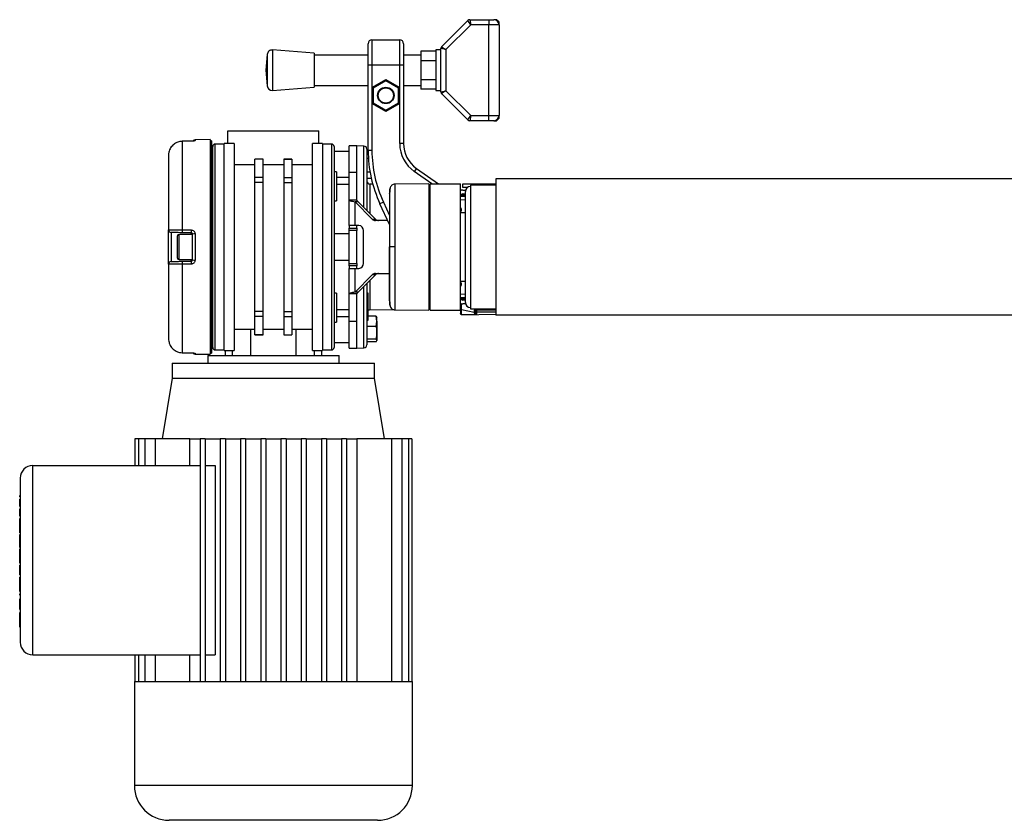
# Model space of a CAD drawing. Header units: millimetres. Extents: x 0 to 420, y 0 to 297.
# Tile 21 of 23: x 267 to 310, y 199 to 235. Entities that reach past the tile are written whole.
import ezdxf

# ---------------------------------------------------------------- set-up
doc = ezdxf.new("R2010")
doc.units = ezdxf.units.MM

msp = doc.modelspace()

# ---------------------------------------------------------------- linework, layer by layer
at = {"color": 7, "linetype": 'Continuous', "lineweight": 25}
for p, q in [((285.2326, 233.4384), (286.3909, 234.5967)), ((286.5156, 234.4068), (286.3909, 234.5967)), ((286.4696, 234.6293), (286.5156, 234.4068)), ((286.4696, 234.6293), (287.3133, 234.6293)), ((287.3133, 234.6293), (287.3133, 234.4068)), ((287.3133, 234.6293), (287.5357, 234.6293)), ((287.647, 234.6293), (287.5357, 234.6293)), ((287.7582, 234.518), (287.647, 234.6293)), ((287.7582, 234.4068), (287.7582, 234.518)), ((286.5156, 234.4068), (285.4225, 233.3137)), ((287.3133, 234.4068), (286.5156, 234.4068)), ((287.3133, 230.4027), (287.3133, 234.4068)), ((287.7582, 234.4068), (287.3133, 234.4068)), ((287.7582, 234.4068), (287.7582, 230.4027)), ((282.1647, 233.7395), (282.1647, 232.6272)), ((282.1647, 233.7395), (283.3882, 233.7395)), ((283.3882, 232.6272), (283.3882, 233.7395)), ((279.6146, 233.1555), (277.7923, 233.2946)), ((277.7923, 233.2946), (277.7923, 231.515)), ((281.9979, 232.6272), (281.9979, 233.5726)), ((283.555, 233.5726), (283.555, 232.6272)), ((284.9776, 233.2396), (284.3102, 233.2396)), ((284.3102, 233.2396), (284.3102, 232.8222)), ((285.2, 233.2946), (284.9776, 233.2946)), ((284.9776, 233.2946), (284.9776, 231.515)), ((285.4225, 233.3137), (285.2, 233.3597)), ((285.2, 231.4498), (285.2, 233.3597)), ((285.2326, 233.4384), (285.4225, 233.3137)), ((285.4225, 233.3137), (285.4225, 231.4959)), ((277.5536, 233.0897), (277.5013, 232.4048)), ((277.5536, 233.0897), (277.5536, 231.7199)), ((279.6146, 233.1555), (279.6146, 231.654)), ((281.9979, 233.0721), (279.6146, 233.0721)), ((284.3102, 233.0721), (283.555, 233.0721)), ((284.9776, 232.8222), (284.3102, 232.8222)), ((284.3102, 232.8222), (284.3102, 231.9874)), ((277.5013, 232.4048), (277.5536, 231.7199)), ((282.1647, 232.6272), (281.9979, 232.6272)), ((281.9979, 228.8749), (281.9979, 232.6272)), ((282.1647, 232.6272), (282.1647, 231.6457)), ((283.3882, 232.6272), (282.1647, 232.6272)), ((283.3882, 231.6457), (283.3882, 232.6272)), ((283.555, 232.6272), (283.3882, 232.6272)), ((283.555, 232.6272), (283.555, 229.1738)), ((282.1647, 231.6457), (282.7765, 231.9989)), ((282.7765, 231.9347), (282.2204, 231.6136)), ((282.7765, 231.9989), (282.7765, 231.9347)), ((282.7765, 231.9989), (283.3882, 231.6457)), ((283.3326, 231.6136), (282.7765, 231.9347)), ((284.9776, 231.9874), (284.3102, 231.9874)), ((284.3102, 231.9874), (284.3102, 231.57)), ((277.7923, 231.515), (279.6146, 231.654)), ((279.6146, 231.7374), (281.9979, 231.7374)), ((282.1647, 231.6457), (282.2204, 231.6136)), ((282.1647, 231.6457), (282.1647, 230.9393)), ((282.2204, 231.6136), (282.2204, 230.9715)), ((283.3882, 231.6457), (283.3326, 231.6136)), ((283.3326, 230.9715), (283.3326, 231.6136)), ((283.3882, 230.9393), (283.3882, 231.6457)), ((283.555, 231.7374), (284.3102, 231.7374)), ((284.9776, 231.57), (284.3102, 231.57)), ((284.9776, 231.515), (285.2, 231.515)), ((285.2, 231.4498), (285.4225, 231.4959)), ((285.4225, 231.4959), (285.2326, 231.3712)), ((285.4225, 231.4959), (286.5156, 230.4027)), ((286.3909, 230.2129), (285.2326, 231.3712)), ((282.2204, 230.9715), (282.1647, 230.9393)), ((282.7765, 230.5862), (282.1647, 230.9393)), ((282.1647, 230.9393), (282.1647, 228.8749)), ((282.2204, 230.9715), (282.7765, 230.6504)), ((282.7765, 230.6504), (283.3326, 230.9715)), ((283.3882, 230.9393), (282.7765, 230.5862)), ((282.7765, 230.6504), (282.7765, 230.5862)), ((283.3326, 230.9715), (283.3882, 230.9393)), ((283.3882, 229.1738), (283.3882, 230.9393)), ((286.3909, 230.2129), (286.5156, 230.4027)), ((286.5156, 230.4027), (286.4696, 230.1803)), ((287.3133, 230.1803), (286.4696, 230.1803)), ((286.5156, 230.4027), (287.3133, 230.4027)), ((287.3133, 230.4027), (287.7582, 230.4027)), ((287.3133, 230.1803), (287.3133, 230.4027)), ((287.5357, 230.1803), (287.3133, 230.1803)), ((287.5357, 230.1803), (287.647, 230.1803)), ((287.647, 230.1803), (287.7582, 230.2915)), ((287.7582, 230.2915), (287.7582, 230.4027)), ((275.8244, 229.1793), (275.8244, 229.7354)), ((275.8244, 229.7354), (279.8285, 229.7354)), ((279.8285, 229.1793), (279.8285, 229.7354)), ((273.8167, 229.2742), (273.8164, 229.2742)), ((274.213, 229.2788), (273.8169, 229.2742)), ((273.817, 229.2736), (273.817, 225.3771)), ((274.2132, 229.2796), (274.2136, 229.2782)), ((275.0458, 229.3456), (274.3775, 229.3398)), ((274.3775, 229.3398), (274.3775, 229.304)), ((275.0458, 229.3456), (275.0458, 219.8925)), ((275.1014, 229.2905), (275.0458, 229.2905)), ((275.1014, 229.2905), (275.1014, 219.9476)), ((275.6576, 229.1515), (275.2683, 229.1515)), ((275.2683, 224.6191), (275.2683, 229.1515)), ((276.1024, 229.1793), (275.6576, 229.1793)), ((275.6576, 220.0588), (275.6576, 229.1793)), ((276.1024, 229.1793), (276.1024, 220.0588)), ((279.9953, 229.1793), (279.5504, 229.1793)), ((279.5504, 220.0588), (279.5504, 229.1793)), ((279.9953, 229.1793), (279.9953, 220.0588)), ((280.3846, 229.1515), (279.9953, 229.1515)), ((280.3846, 229.1515), (280.3846, 224.6191)), ((281.4968, 229.068), (281.1632, 229.068)), ((281.1632, 227.8992), (281.1632, 229.068)), ((281.8106, 229.0626), (281.4968, 229.068)), ((281.4968, 227.8992), (281.4968, 229.068)), ((281.4968, 227.8992), (281.4968, 229.068)), ((281.8106, 226.3613), (281.8106, 229.0626)), ((281.9417, 228.9291), (281.9417, 226.2288)), ((282.1647, 228.8749), (281.9979, 228.8749)), ((283.555, 229.1738), (283.3882, 229.1738)), ((273.2106, 228.6543), (273.2106, 225.3679)), ((275.157, 228.8178), (275.1014, 228.8178)), ((277.3704, 228.4924), (277.0145, 228.4924)), ((277.0145, 228.4849), (277.0145, 228.4924)), ((277.3704, 228.4849), (277.0145, 228.4849)), ((277.0145, 227.6761), (277.0145, 228.4849)), ((277.3704, 228.4849), (277.3704, 228.4924)), ((277.3704, 227.6761), (277.3704, 228.4849)), ((278.6384, 228.4924), (278.2825, 228.4924)), ((278.2825, 228.4924), (278.2825, 228.4849)), ((278.2825, 228.4849), (278.6384, 228.4849)), ((278.2825, 228.4849), (278.2825, 227.6761)), ((278.6384, 228.4924), (278.6384, 228.4849)), ((278.6384, 228.4849), (278.6384, 227.6761)), ((281.1632, 228.8178), (280.4958, 228.8178)), ((281.9981, 228.8263), (281.9417, 228.8263)), ((282.0097, 228.5131), (281.9417, 228.5131)), ((277.0145, 228.2339), (276.1024, 228.2339)), ((278.2825, 228.2339), (277.3704, 228.2339)), ((279.5504, 228.2339), (278.6384, 228.2339)), ((284.1242, 228.0805), (284.0285, 227.9438)), ((284.1242, 228.0805), (285.0965, 227.3997)), ((275.157, 227.9326), (275.1014, 227.9326)), ((277.3704, 227.6761), (277.0145, 227.6761)), ((277.0145, 227.4612), (277.0145, 227.6761)), ((277.3704, 227.4612), (277.3704, 227.6761)), ((278.2825, 227.6761), (278.2825, 227.4612)), ((278.2825, 227.6761), (278.6384, 227.6761)), ((278.6384, 227.6761), (278.6384, 227.4612)), ((280.607, 227.9326), (280.4958, 227.9326)), ((280.607, 227.9326), (280.607, 226.6535)), ((281.1632, 227.6833), (280.607, 227.6833)), ((281.4968, 227.8992), (281.1632, 227.8992)), ((281.1632, 226.6786), (281.1632, 227.8992)), ((281.4968, 226.6786), (281.4968, 227.8992)), ((282.0804, 227.9206), (281.9417, 227.9206)), ((282.1364, 227.6414), (281.9417, 227.6414)), ((284.8057, 227.3997), (284.0285, 227.9438)), ((343.2271, 227.6221), (287.6147, 227.6221)), ((287.6147, 227.6221), (287.6147, 221.616)), ((277.3704, 227.4612), (277.0145, 227.4612)), ((277.0145, 221.7769), (277.0145, 227.4612)), ((277.3704, 221.7769), (277.3704, 227.4612)), ((278.2825, 227.4612), (278.6384, 227.4612)), ((278.2825, 227.4612), (278.2825, 221.7769)), ((278.6384, 227.4612), (278.6384, 221.7769)), ((280.607, 227.3928), (281.1632, 227.3928)), ((282.2005, 227.3874), (282.0729, 227.3896)), ((282.0729, 227.3896), (282.0729, 226.0962)), ((284.6673, 227.3992), (283.1778, 227.3862)), ((284.6673, 227.3992), (284.6673, 221.8389)), ((284.7229, 227.3441), (284.6673, 227.345)), ((284.7229, 227.3997), (286.0576, 227.3997)), ((284.7229, 221.8384), (284.7229, 227.3997)), ((286.0576, 221.8384), (286.0576, 227.3997)), ((286.1405, 227.1202), (286.1142, 227.1206)), ((286.1688, 227.2328), (286.1688, 227.3997)), ((286.1688, 227.3997), (286.725, 227.3997)), ((286.3554, 227.2328), (286.1688, 227.2328)), ((286.1688, 227.1216), (286.2871, 227.1216)), ((287.6147, 227.3483), (286.5025, 227.3441)), ((286.5025, 227.3441), (286.5025, 221.894)), ((286.725, 227.3997), (287.6147, 227.3997)), ((286.725, 227.3997), (286.725, 227.3449)), ((281.4968, 226.6786), (281.1632, 226.6786)), ((281.1632, 225.5645), (281.1632, 226.6786)), ((286.2801, 226.6883), (286.0576, 226.6903)), ((286.0584, 226.8571), (286.2801, 226.8552)), ((286.1142, 226.9113), (286.1142, 226.9404)), ((286.1688, 226.9548), (286.2801, 226.9548)), ((286.2801, 226.8957), (286.2036, 226.8977)), ((286.2801, 226.9513), (286.2041, 226.9533)), ((286.2801, 224.6191), (286.2801, 227.066)), ((275.1014, 226.6535), (275.157, 226.6535)), ((280.4958, 226.6535), (280.607, 226.6535)), ((282.1799, 225.8454), (281.42, 226.6136)), ((281.42, 225.5645), (281.42, 226.6136)), ((281.5611, 226.6136), (281.42, 226.6136)), ((282.321, 225.8454), (281.5611, 226.6136)), ((282.6702, 226.5952), (282.5189, 226.5247)), ((282.9433, 225.6146), (282.5189, 226.5247)), ((282.6702, 226.5952), (282.9433, 226.0094)), ((282.1799, 225.8454), (282.321, 225.8454)), ((286.2801, 226.1206), (286.0576, 226.1206)), ((281.42, 225.5645), (281.1632, 225.5645)), ((281.1632, 225.5645), (281.1632, 225.4532)), ((281.1632, 225.4532), (281.4968, 225.4532)), ((281.1632, 225.342), (281.1632, 225.4532)), ((281.5878, 225.5645), (281.42, 225.5645)), ((281.4968, 225.4532), (281.4968, 225.5645)), ((281.4968, 225.4532), (281.4968, 225.342)), ((282.863, 225.7869), (282.3161, 225.7869)), ((273.2106, 223.8702), (273.2106, 225.3679)), ((273.3199, 225.2567), (273.3199, 223.9814)), ((273.5999, 224.1297), (273.5999, 225.1085)), ((274.2672, 225.1752), (273.6666, 225.1752)), ((273.6666, 225.1752), (273.6666, 224.0629)), ((274.2126, 225.2411), (273.816, 225.248)), ((274.2126, 225.1752), (274.2126, 225.2411)), ((274.2672, 224.0526), (274.2672, 225.1855)), ((274.3775, 225.1992), (274.3775, 224.0389)), ((275.157, 225.203), (275.1014, 225.203)), ((281.1632, 225.203), (280.4958, 225.203)), ((281.4968, 225.342), (281.1632, 225.342)), ((281.1632, 223.8961), (281.1632, 225.342)), ((281.4968, 223.8961), (281.4968, 225.342)), ((281.7894, 223.8961), (281.7894, 225.342)), ((275.2683, 220.0866), (275.2683, 224.6191)), ((280.3846, 224.6191), (280.3846, 220.0866)), ((282.9586, 224.6191), (282.9433, 224.6191)), ((286.2801, 222.1721), (286.2801, 224.6191)), ((273.2106, 223.8702), (273.2106, 220.5838)), ((273.6666, 224.0629), (274.2672, 224.0629)), ((273.816, 223.9901), (274.2126, 223.997)), ((273.817, 223.861), (273.817, 219.9645)), ((274.2126, 223.997), (274.2126, 224.0629)), ((275.1014, 224.0351), (275.157, 224.0351)), ((280.4958, 224.0351), (281.1632, 224.0351)), ((281.1632, 223.8961), (281.4968, 223.8961)), ((281.1632, 223.7849), (281.1632, 223.8961)), ((281.4968, 223.7849), (281.1632, 223.7849)), ((281.1632, 223.7849), (281.1632, 223.6736)), ((281.1632, 222.5595), (281.1632, 223.6736)), ((281.1632, 223.6736), (281.42, 223.6736)), ((281.42, 222.6245), (281.42, 223.6736)), ((281.42, 223.6736), (281.5878, 223.6736)), ((281.4968, 223.8961), (281.4968, 223.7849)), ((281.4968, 223.6736), (281.4968, 223.7849)), ((281.42, 222.6245), (282.1799, 223.3928)), ((281.5611, 222.6245), (282.321, 223.3928)), ((282.321, 223.3928), (282.1799, 223.3928)), ((282.3161, 223.4512), (282.9433, 223.4512)), ((281.8106, 220.1755), (281.8106, 222.8768)), ((281.9417, 223.0094), (281.9417, 220.309)), ((282.0729, 223.1419), (282.0729, 221.8485)), ((286.0576, 223.1175), (286.2801, 223.1175)), ((275.157, 222.5846), (275.1014, 222.5846)), ((280.607, 222.5846), (280.4958, 222.5846)), ((280.607, 222.5846), (280.607, 221.3055)), ((281.4968, 222.5595), (281.1632, 222.5595)), ((281.1632, 221.3389), (281.1632, 222.5595)), ((281.5611, 222.6245), (281.42, 222.6245)), ((281.4968, 221.3389), (281.4968, 222.5595)), ((281.9974, 222.5783), (281.9417, 222.5792)), ((281.9974, 222.5412), (281.9417, 222.5411)), ((281.9974, 222.5119), (281.9417, 222.5118)), ((281.9417, 222.4799), (281.9974, 222.4809)), ((281.9974, 222.5412), (281.9974, 222.5783)), ((281.9974, 222.5119), (281.9974, 222.5412)), ((281.9974, 222.4809), (281.9974, 222.5119)), ((286.0576, 222.5478), (286.2801, 222.5498)), ((286.2801, 222.3829), (286.0584, 222.381)), ((286.2036, 222.3404), (286.2801, 222.3424)), ((281.9974, 222.3226), (281.9417, 222.3236)), ((281.9974, 222.32), (281.9417, 222.3209)), ((281.9974, 222.0085), (281.9417, 222.0094)), ((281.9974, 221.953), (281.9417, 221.9523)), ((281.9974, 222.32), (281.9974, 222.3226)), ((281.9974, 222.0085), (281.9974, 222.32)), ((281.9974, 221.953), (281.9974, 222.0085)), ((281.9974, 221.8509), (281.9974, 221.953)), ((286.1142, 222.2977), (286.1142, 222.3268)), ((286.2801, 222.2833), (286.1688, 222.2833)), ((286.2871, 222.1165), (286.1688, 222.1165)), ((286.2041, 222.2848), (286.2801, 222.2868)), ((286.2877, 222.1143), (286.2772, 222.1165)), ((277.3704, 221.7769), (277.0145, 221.7769)), ((277.0145, 221.562), (277.0145, 221.7769)), ((277.3704, 221.562), (277.0145, 221.562)), ((277.0145, 220.7532), (277.0145, 221.562)), ((277.3704, 221.562), (277.3704, 221.7769)), ((277.3704, 220.7532), (277.3704, 221.562)), ((278.2825, 221.7769), (278.6384, 221.7769)), ((278.2825, 221.7769), (278.2825, 221.562)), ((278.2825, 221.562), (278.6384, 221.562)), ((278.2825, 221.562), (278.2825, 220.7532)), ((278.6384, 221.7769), (278.6384, 221.562)), ((278.6384, 221.562), (278.6384, 220.7532)), ((281.1632, 221.8453), (280.607, 221.8453)), ((280.607, 221.5548), (281.1632, 221.5548)), ((281.9974, 221.8509), (281.9417, 221.8502)), ((281.9417, 221.8399), (281.9974, 221.8409)), ((281.9974, 221.66), (281.9417, 221.661)), ((281.9974, 221.6391), (281.9417, 221.6395)), ((281.9974, 221.4727), (281.9417, 221.4731)), ((281.9974, 221.8409), (281.9974, 221.8509)), ((281.9974, 221.8373), (281.9974, 221.8409)), ((281.9974, 221.6391), (281.9974, 221.66)), ((281.9974, 221.4727), (281.9974, 221.6391)), ((282.3577, 221.5669), (281.9974, 221.5669)), ((281.9974, 221.4355), (281.9974, 221.4727)), ((282.0729, 221.8485), (283.1046, 221.8665)), ((282.3866, 221.3455), (282.3577, 221.5669)), ((282.3577, 221.5669), (282.3866, 221.507)), ((282.3866, 221.3455), (282.3866, 221.5167)), ((283.1778, 221.8519), (284.6673, 221.8389)), ((284.6673, 221.8931), (284.7229, 221.894)), ((284.7229, 221.8384), (286.0576, 221.8384)), ((286.0576, 221.8384), (286.0576, 221.696)), ((286.0576, 221.696), (286.0576, 221.6943)), ((286.1113, 221.8629), (286.6713, 221.746)), ((286.1113, 221.6417), (286.1113, 221.8629)), ((286.1142, 221.6416), (286.1113, 221.6417)), ((286.1142, 221.6387), (287.6147, 221.6649)), ((286.5025, 221.894), (287.6147, 221.8898)), ((286.6713, 221.746), (286.6713, 221.7268)), ((286.725, 221.8152), (286.725, 221.7896)), ((286.725, 221.7896), (286.725, 221.7129)), ((287.6147, 221.8563), (286.7815, 221.8708)), ((286.7815, 221.7348), (286.7815, 221.8267)), ((286.7815, 221.8267), (287.6147, 221.8121)), ((287.6147, 221.7494), (286.7815, 221.7348)), ((343.2271, 221.616), (287.6147, 221.616)), ((275.1014, 221.3055), (275.157, 221.3055)), ((280.4958, 221.3055), (280.607, 221.3055)), ((281.4968, 221.3389), (281.1632, 221.3389)), ((281.1632, 220.1701), (281.1632, 221.3389)), ((281.4968, 220.1701), (281.4968, 221.3389)), ((281.4968, 220.1701), (281.4968, 221.3389)), ((281.9974, 221.4355), (281.9417, 221.4348)), ((281.9974, 221.4008), (281.9417, 221.4001)), ((281.9417, 221.3898), (281.9974, 221.3908)), ((282.3577, 221.1241), (281.9417, 221.1241)), ((281.9974, 221.4008), (281.9974, 221.4355)), ((281.9974, 221.3908), (281.9974, 221.4008)), ((282.3577, 221.1241), (282.3866, 221.3455)), ((282.3866, 221.3455), (282.3866, 220.8428)), ((276.1024, 221.0042), (277.0145, 221.0042)), ((276.8316, 219.8364), (276.8316, 221.0042)), ((277.3704, 220.7532), (277.0145, 220.7532)), ((277.0145, 220.7457), (277.0145, 220.7532)), ((277.0145, 220.7457), (277.3704, 220.7457)), ((277.3704, 221.0042), (278.2825, 221.0042)), ((277.3704, 220.7457), (277.3704, 220.7532)), ((278.2825, 220.7532), (278.6384, 220.7532)), ((278.2825, 220.7532), (278.2825, 220.7457)), ((278.2825, 220.7457), (278.6384, 220.7457)), ((278.6384, 221.0042), (279.5504, 221.0042)), ((278.6384, 220.7532), (278.6384, 220.7457)), ((278.8213, 221.0042), (278.8213, 219.8364)), ((282.3866, 220.8428), (282.3866, 220.5015)), ((275.1014, 220.4203), (275.157, 220.4203)), ((280.4958, 220.4203), (281.1632, 220.4203)), ((281.1632, 220.1701), (281.4968, 220.1701)), ((281.4968, 220.1701), (281.8106, 220.1755)), ((282.3577, 220.5614), (281.9417, 220.5614)), ((282.3577, 220.4416), (281.9417, 220.4416)), ((282.3866, 220.5015), (282.3577, 220.5614)), ((282.3577, 220.4416), (282.3866, 220.5015)), ((273.8164, 219.9639), (274.213, 219.9593)), ((274.2136, 219.9599), (274.2132, 219.9585)), ((274.3775, 219.9341), (274.3775, 219.8983)), ((274.3775, 219.8983), (275.0458, 219.8925)), ((274.9346, 219.8364), (274.9346, 219.5027)), ((274.9346, 219.8364), (280.7183, 219.8364)), ((275.0458, 219.9476), (275.1014, 219.9476)), ((275.2683, 220.0866), (275.6576, 220.0866)), ((275.6576, 220.0588), (276.1024, 220.0588)), ((275.7132, 219.8364), (275.7132, 220.0588)), ((276.0192, 220.0588), (276.0192, 219.8364)), ((279.5504, 220.0588), (279.9953, 220.0588)), ((279.6336, 219.8364), (279.6336, 220.0588)), ((279.9397, 220.0588), (279.9397, 219.8364)), ((279.9953, 220.0866), (280.3846, 220.0866)), ((280.7183, 219.5027), (280.7183, 219.8364)), ((273.3774, 219.5027), (273.3774, 218.8354)), ((273.3774, 219.5027), (282.2754, 219.5027)), ((282.2754, 218.8354), (282.2754, 219.5027)), ((273.3774, 218.8354), (272.9325, 216.166)), ((273.3774, 218.8354), (282.2754, 218.8354)), ((282.7203, 216.166), (282.2754, 218.8354)), ((271.7344, 216.166), (271.7344, 214.9981)), ((271.8824, 216.166), (271.7344, 216.166)), ((272.1725, 216.166), (271.8824, 216.166)), ((271.8824, 216.166), (271.8824, 214.9981)), ((272.1725, 216.166), (272.1725, 214.9981)), ((272.6285, 216.166), (272.1725, 216.166)), ((272.6285, 216.166), (272.6285, 214.9981)), ((274.1459, 216.166), (272.6285, 216.166)), ((274.1459, 216.166), (274.6009, 216.166)), ((274.1459, 214.9981), (274.1459, 216.166)), ((274.6009, 216.166), (274.6009, 205.4884)), ((274.8234, 216.166), (274.6009, 216.166)), ((274.8234, 216.166), (274.8234, 205.4884)), ((274.8234, 216.166), (275.4907, 216.166)), ((275.7132, 216.166), (275.4907, 216.166)), ((275.4907, 216.166), (275.4907, 205.4884)), ((275.7132, 216.166), (275.7132, 205.4884)), ((275.7132, 216.166), (276.3805, 216.166)), ((276.3805, 216.166), (276.3805, 205.4884)), ((276.603, 216.166), (276.3805, 216.166)), ((276.603, 216.166), (276.603, 205.4884)), ((276.603, 216.166), (277.2703, 216.166)), ((277.4928, 216.166), (277.2703, 216.166)), ((277.2703, 216.166), (277.2703, 205.4884)), ((277.4928, 216.166), (277.4928, 205.4884)), ((277.4928, 216.166), (278.1601, 216.166)), ((278.1601, 216.166), (278.1601, 205.4884)), ((278.3826, 216.166), (278.1601, 216.166)), ((278.3826, 216.166), (278.3826, 205.4884)), ((278.3826, 216.166), (279.0499, 216.166)), ((279.2724, 216.166), (279.0499, 216.166)), ((279.0499, 216.166), (279.0499, 205.4884)), ((279.2724, 216.166), (279.2724, 205.4884)), ((279.2724, 216.166), (279.9397, 216.166)), ((279.9397, 216.166), (279.9397, 205.4884)), ((280.1622, 216.166), (279.9397, 216.166)), ((280.1622, 216.166), (280.1622, 205.4884)), ((280.1622, 216.166), (280.8295, 216.166)), ((281.0519, 216.166), (280.8295, 216.166)), ((280.8295, 216.166), (280.8295, 205.4884)), ((281.0519, 216.166), (281.0519, 205.4884)), ((281.0519, 216.166), (281.5069, 216.166)), ((281.5069, 216.166), (281.5069, 205.4884)), ((283.0243, 216.166), (281.5069, 216.166)), ((283.0243, 216.166), (283.0243, 205.4884)), ((283.4803, 216.166), (283.0243, 216.166)), ((283.4803, 216.166), (283.4803, 205.4884)), ((283.7705, 216.166), (283.4803, 216.166)), ((283.7705, 216.166), (283.7705, 205.4884)), ((283.9185, 216.166), (283.7705, 216.166)), ((283.9185, 216.166), (283.9185, 205.4884)), ((267.2378, 206.6563), (267.2378, 214.9981)), ((267.2378, 214.9981), (274.6009, 214.9981)), ((274.8234, 214.9981), (275.2665, 214.9981)), ((275.2665, 214.9981), (275.2665, 206.6563)), ((266.6817, 214.442), (266.6817, 207.2124)), ((266.6595, 213.6206), (266.6595, 213.6805)), ((266.6595, 213.6805), (266.6817, 213.6805)), ((266.6595, 213.6206), (266.6817, 213.6206)), ((266.6595, 213.5094), (266.6817, 213.5094)), ((266.6595, 213.2527), (266.6595, 213.5094)), ((266.6595, 213.1929), (266.6595, 213.2527)), ((266.6595, 213.2527), (266.6817, 213.2527)), ((266.6595, 213.1929), (266.6817, 213.1929)), ((266.6595, 213.0816), (266.6817, 213.0816)), ((266.6595, 212.825), (266.6595, 213.0816)), ((266.6595, 212.825), (266.6817, 212.825)), ((266.6595, 212.7651), (266.6595, 212.825)), ((266.6595, 212.7651), (266.6817, 212.7651)), ((266.6595, 212.6624), (266.6817, 212.6624)), ((266.6595, 212.3544), (266.6595, 212.6624)), ((266.6595, 212.3544), (266.6817, 212.3544)), ((266.6595, 212.3458), (266.6595, 212.3544)), ((266.6595, 212.3458), (266.6817, 212.3458)), ((266.6595, 212.0293), (266.6595, 212.3458)), ((266.6595, 212.0293), (266.6817, 212.0293)), ((266.6595, 211.8881), (266.6595, 211.9523)), ((266.6595, 211.9523), (266.6817, 211.9523)), ((266.6595, 211.6657), (266.6595, 211.8881)), ((266.6595, 211.8881), (266.6817, 211.8881)), ((266.6595, 211.6657), (266.6817, 211.6657)), ((266.6595, 211.4432), (266.6595, 211.6657)), ((266.6595, 211.379), (266.6595, 211.4432)), ((266.6595, 211.4432), (266.6817, 211.4432)), ((266.6595, 211.379), (266.6817, 211.379)), ((266.6595, 211.3277), (266.6817, 211.3277)), ((266.6595, 211.0197), (266.6595, 211.3277)), ((266.6595, 211.0111), (266.6595, 211.0197)), ((266.6595, 211.0197), (266.6817, 211.0197)), ((266.6595, 211.0111), (266.6817, 211.0111)), ((266.6595, 210.6946), (266.6595, 211.0111)), ((266.6595, 210.6946), (266.6817, 210.6946)), ((266.6595, 210.609), (266.6817, 210.609)), ((266.6595, 210.6005), (266.6817, 210.6005)), ((266.6595, 210.466), (266.6817, 210.466)), ((266.6595, 210.3148), (266.6817, 210.3148)), ((266.6595, 210.1812), (266.6595, 210.3148)), ((266.6595, 210.1812), (266.6817, 210.1812)), ((266.6595, 209.7706), (266.6595, 210.0786)), ((266.6595, 210.0786), (266.6817, 210.0786)), ((266.6595, 209.7706), (266.6817, 209.7706)), ((266.6595, 209.762), (266.6595, 209.7706)), ((266.6595, 209.762), (266.6817, 209.762)), ((266.6595, 209.4454), (266.6595, 209.762)), ((266.6595, 209.4454), (266.6817, 209.4454)), ((266.6595, 209.2914), (266.6595, 209.3513)), ((266.6595, 209.3513), (266.6817, 209.3513)), ((266.6595, 209.2914), (266.6817, 209.2914)), ((266.6595, 209.0604), (266.6595, 209.1203)), ((266.6595, 209.1203), (266.6817, 209.1203)), ((266.6595, 209.0604), (266.6817, 209.0604)), ((266.6595, 208.7182), (266.6595, 209.0604)), ((266.6595, 208.6583), (266.6595, 208.7182)), ((266.6595, 208.7182), (266.6817, 208.7182)), ((266.6595, 208.6583), (266.6817, 208.6583)), ((266.6595, 208.5214), (266.6817, 208.5214)), ((266.6595, 208.2303), (266.6817, 208.2303)), ((266.6595, 207.8712), (266.6817, 207.8712)), ((267.2378, 206.6563), (274.6009, 206.6563)), ((271.7344, 206.6563), (271.7344, 205.4884)), ((271.8824, 206.6563), (271.8824, 205.4884)), ((272.1725, 206.6563), (272.1725, 205.4884)), ((272.6285, 206.6563), (272.6285, 205.4884)), ((274.1459, 205.4884), (274.1459, 206.6563)), ((274.8234, 206.6563), (275.2665, 206.6563)), ((271.7091, 205.4884), (271.7091, 200.9004)), ((271.7091, 205.4884), (271.7344, 205.4884)), ((271.7344, 205.4884), (271.8824, 205.4884)), ((271.8824, 205.4884), (272.1725, 205.4884)), ((272.1725, 205.4884), (272.6285, 205.4884)), ((272.6285, 205.4884), (274.6009, 205.4884)), ((274.6009, 205.4884), (275.4907, 205.4884)), ((275.4907, 205.4884), (276.3805, 205.4884)), ((276.3805, 205.4884), (277.2703, 205.4884)), ((277.2703, 205.4884), (278.3826, 205.4884)), ((278.3826, 205.4884), (279.2724, 205.4884)), ((279.2724, 205.4884), (280.1622, 205.4884)), ((280.1622, 205.4884), (281.0519, 205.4884)), ((281.0519, 205.4884), (283.0243, 205.4884)), ((283.0243, 205.4884), (283.4803, 205.4884)), ((283.4803, 205.4884), (283.7705, 205.4884)), ((283.7705, 205.4884), (283.9185, 205.4884)), ((283.9185, 205.4884), (283.9438, 205.4884)), ((283.9438, 200.9004), (283.9438, 205.4884)), ((277.8264, 200.9004), (271.7091, 200.9004)), ((283.9438, 200.9004), (277.8264, 200.9004))]:
    msp.add_line(p, q, dxfattribs=at)
at = {"color": 7, "linetype": 'Continuous', "lineweight": 25, "flags": 128}
for points in [[(273.8164, 229.2742), (273.8166, 229.2748), (273.817, 229.2736)], [(274.2136, 229.2782), (273.9912, 229.2756), (273.817, 229.2736)], [(274.213, 229.2788), (274.2131, 229.2795), (274.2132, 229.2796)], [(273.817, 225.3771), (274.0394, 225.3731), (274.2136, 225.37)], [(283.1779, 224.6191), (283.1376, 224.6191), (283.0988, 224.6191), (283.0626, 224.6191), (283.0304, 224.6191), (283.003, 224.6191), (282.9815, 224.6191), (282.9665, 224.6191), (282.9586, 224.6191)], [(274.2136, 223.8681), (273.9912, 223.8641), (273.817, 223.861)], [(273.817, 219.9645), (273.8166, 219.9633), (273.8164, 219.964)], [(273.817, 219.9645), (274.0394, 219.9619), (274.2136, 219.9599)], [(274.2132, 219.9585), (274.2131, 219.9586), (274.213, 219.9593)]]:
    msp.add_lwpolyline(points, dxfattribs=at)
at = {"color": 7, "linetype": 'Continuous', "lineweight": 25}
for radius in [0.3615, 0.3337]:
    msp.add_circle((282.7765, 231.2925), radius, dxfattribs=at)
for centre, radius, start, end in [((286.4696, 234.518), 0.1112, 90, 135), ((287.5357, 234.4068), 0.2224, 0, 90), ((282.1647, 233.5726), 0.1668, 90, 180), ((283.3882, 233.5726), 0.1668, 0, 90), ((277.7754, 233.0728), 0.2224, 85.63709, 175.63709), ((285.3112, 233.3597), 0.1112, 135, 180), ((277.7754, 231.7368), 0.2224, 184.36291, 274.36291), ((285.3112, 231.4498), 0.1112, 180, 225), ((286.4696, 230.2915), 0.1112, 225, 270), ((287.5357, 230.4027), 0.2224, 270, 0), ((274.3785, 229.2286), 0.1112, 90.5, 149.65626), ((274.3784, 229.1921), 0.1119, 90.48393, 118.01759), ((275.2683, 229.0402), 0.1112, 90, 180), ((280.3846, 229.0402), 0.1112, 0, 90), ((281.8083, 228.9291), 0.1335, 0, 89), ((287.5591, 228.8749), 5.5612, 180, 205), ((287.5591, 228.8749), 5.3944, 180, 205), ((284.8897, 229.1738), 1.5015, 180, 235), ((284.8897, 229.1738), 1.3347, 180, 235), ((282.0752, 227.5231), 0.1335, 180, 269), ((286.1688, 226.8435), 0.2781, 90, 113.57818), ((286.1132, 227.065), 0.0556, 89, 133.69285), ((286.0813, 227.1162), 0.0332, 0.14666, 7.719), ((286.5025, 227.066), 0.2224, 90, 180), ((286.1688, 226.8435), 0.1112, 90, 180), ((286.2012, 226.8421), 0.1112, 88.5, 141.49443), ((286.9368, 227.9224), 1.3034, 230.86941, 233.34774), ((286.2022, 226.8421), 0.0556, 88.5, 165.16157), ((287.0006, 226.9185), 0.7973, 177.50186, 181.49807), ((286.1617, 226.8631), 0.0543, 352.20968, 39.51578), ((285.9742, 226.2541), 0.139, 306.8699, 53.1301), ((282.3178, 225.9786), 0.1917, 224.03594, 269.51763), ((282.4588, 225.9786), 0.1917, 224.03594, 269.51763), ((276.7126, 225.2908), 2.8969, 178.29254, 180.84593), ((281.5768, 225.3519), 0.2128, 357.32466, 87.04786), ((273.3218, 225.3679), 0.1112, 180, 269), ((273.6666, 225.1085), 0.0667, 90, 180), ((277.1119, 225.2837), 2.8996, 178.29489, 180.84236), ((274.3505, 224.9653), 0.2355, 83.42125, 110.71187), ((273.6666, 224.1297), 0.0667, 180, 270), ((273.3218, 223.8702), 0.1112, 91, 180), ((276.7126, 223.9473), 2.8969, 179.15407, 181.70746), ((277.1119, 223.9544), 2.8996, 179.15764, 181.70511), ((274.3505, 224.2729), 0.2355, 249.28813, 276.57875), ((281.5768, 223.8862), 0.2128, 272.95214, 2.67534), ((282.3178, 223.2595), 0.1917, 90.48237, 135.96406), ((282.4588, 223.2595), 0.1917, 90.48237, 135.96406), ((285.9742, 222.984), 0.139, 306.8699, 53.1301), ((286.1688, 222.3946), 0.1112, 180, 270), ((286.9368, 221.3157), 1.3034, 126.65226, 129.13059), ((286.2022, 222.396), 0.0556, 194.83843, 271.5), ((287.0006, 222.3196), 0.7973, 178.50193, 182.49814), ((286.1617, 222.375), 0.0543, 320.48422, 7.79032), ((286.1688, 222.3946), 0.2781, 246.42182, 270), ((286.2012, 222.396), 0.1112, 218.50557, 271.5), ((286.5025, 222.1721), 0.2224, 180, 270), ((282.0752, 221.715), 0.1335, 91, 126.38933), ((286.0991, 221.9267), 0.065, 230.35336, 280.79893), ((286.1132, 221.6943), 0.0556, 180, 271), ((286.6834, 221.7426), 0.0836, 60.23811, 98.91748), ((286.6835, 221.6821), 0.065, 50.35336, 100.79893), ((286.6835, 221.6629), 0.065, 50.35336, 100.79893), ((286.7806, 221.8152), 0.0556, 154.07066, 180), ((286.7802, 221.79), 0.0552, 180.45213, 271.42472), ((286.7806, 221.8152), 0.0556, 89, 154.07066), ((287.0972, 221.9943), 0.3558, 196.52753, 200.71632), ((287, 221.8857), 0.219, 178.10289, 183.90527), ((286.7321, 221.8487), 0.0542, 335.95366, 24.04634), ((275.2683, 220.1979), 0.1112, 180, 270), ((280.3846, 220.1979), 0.1112, 270, 0), ((281.8083, 220.309), 0.1335, 271, 360), ((274.3785, 220.0095), 0.1112, 210.22846, 269.5), ((274.3784, 220.046), 0.1119, 242.08699, 269.516), ((267.2378, 214.442), 0.5561, 90, 180), ((267.2378, 207.2124), 0.5561, 180, 270), ((273.2384, 200.9004), 1.5293, 180, 270), ((282.4145, 200.9004), 1.5293, 270, 0)]:
    msp.add_arc(centre, radius, start, end, dxfattribs=at)
for centre, major_axis, ratio, start_param, end_param in [((286.1132, 222.1467), (0.0114, 1.1338), 0.0008219, 4.4594228, 4.6906264), ((247.9153, 226.534), (136.5231, 1.0028), 0.0394615, 4.9956832, 5.0001454), ((286.1132, 227.2008), (-0.001, 5.5621), 0.0000153, 3.1415929, 3.1741129), ((286.6693, 222.0306), (-0.0114, 1.1386), 0.0008151, 1.7521648, 1.8234209), ((286.7806, 227.2124), (-0.001, 5.5621), 0.0000153, 3.186618, 3.3160992)]:
    msp.add_ellipse(centre, major_axis=major_axis, ratio=ratio, start_param=start_param, end_param=end_param, dxfattribs=at)
for points, knots in [([(273.817, 229.2736), (273.7489, 229.2661), (273.6127, 229.2511), (273.4318, 229.1447), (273.2947, 228.9889), (273.2212, 228.8156), (273.2136, 228.7004), (273.2106, 228.6543)], [0, 0, 0, 0, 0.2128736, 0.4254625, 0.6392063, 0.8554982, 1, 1, 1, 1]), ([(274.2495, 229.2811), (274.2422, 229.2806), (274.2305, 229.2797), (274.218, 229.2799), (274.2132, 229.2799)], [0, 0, 0, 0, 0.6215832, 1, 1, 1, 1]), ([(274.3775, 229.304), (274.3756, 229.3015), (274.3719, 229.2966), (274.3428, 229.2889), (274.2999, 229.2826), (274.2539, 229.2791), (274.2243, 229.2785), (274.2136, 229.2782)], [0, 0, 0, 0, 0.22191221, 0.44275024, 0.6617521, 0.8773894, 1, 1, 1, 1]), ([(274.3299, 229.2904), (274.3297, 229.2904), (274.3291, 229.2902), (274.3209, 229.2882), (274.3025, 229.2853), (274.2774, 229.2823), (274.2571, 229.2814), (274.2495, 229.2811)], [0, 0, 0, 0, 0.101693, 0.2710065, 0.5153563, 0.819573, 1, 1, 1, 1]), ([(275.157, 227.7453), (275.157, 227.867), (275.157, 228.1151), (275.157, 228.4274), (275.157, 228.668), (275.157, 228.8399), (275.157, 228.9538), (275.157, 229.0266), (275.157, 229.0357), (275.157, 229.0402)], [0, 0, 0, 0, 0.15403719, 0.31424557, 0.47990305, 0.60755079, 0.73721404, 0.86825665, 1, 1, 1, 1]), ([(280.4958, 229.0402), (280.4958, 229.033), (280.4958, 229.0184), (280.4958, 228.9009), (280.4958, 228.7157), (280.4958, 228.4582), (280.4958, 228.1391), (280.4958, 227.8765), (280.4958, 227.7453)], [0, 0, 0, 0, 0.1666145, 0.3334013, 0.5000001, 0.6666146, 0.8333895, 1, 1, 1, 1]), ([(275.157, 221.4928), (275.157, 221.6233), (275.157, 221.8895), (275.157, 222.3512), (275.157, 222.8188), (275.157, 223.2779), (275.157, 223.7131), (275.157, 224.1624), (275.157, 224.6191), (275.157, 225.0757), (275.157, 225.525), (275.157, 225.9602), (275.157, 226.4193), (275.157, 226.8869), (275.157, 227.3486), (275.157, 227.6148), (275.157, 227.7453)], [0, 0, 0, 0, 0.0770186, 0.1571228, 0.2399515, 0.3037754, 0.368607, 0.4341283, 0.5, 0.5658717, 0.631393, 0.6962246, 0.7600485, 0.8428847, 0.9229886, 1, 1, 1, 1]), ([(280.4958, 227.7453), (280.4958, 227.6038), (280.4958, 227.3206), (280.4958, 226.8353), (280.4958, 226.3159), (280.4958, 225.7666), (280.4958, 225.1978), (280.4958, 224.619), (280.4958, 224.0403), (280.4958, 223.4715), (280.4958, 222.9221), (280.4958, 222.4027), (280.4958, 221.9175), (280.4958, 221.6343), (280.4958, 221.4928)], [0, 0, 0, 0, 0.0833092, 0.1667006, 0.25, 0.3333071, 0.4167005, 0.5, 0.5833073, 0.6667007, 0.75, 0.8333073, 0.9166947, 1, 1, 1, 1]), ([(282.9588, 227.1898), (282.9556, 227.1572), (282.9491, 227.0922), (282.9452, 227.0269), (282.9433, 226.9943)], [0, 0, 0, 0, 0.50056851, 1, 1, 1, 1]), ([(283.1768, 227.3846), (283.1512, 227.3823), (283.1034, 227.378), (283.0453, 227.344), (283.0053, 227.3048), (282.9804, 227.2653), (282.9666, 227.23), (282.9601, 227.2019), (282.9585, 227.1861), (282.9579, 227.1798)], [0, 0, 0, 0, 0.23161094, 0.43175805, 0.59816768, 0.7386349, 0.85377264, 0.94214638, 1, 1, 1, 1]), ([(282.9586, 224.6191), (282.9586, 224.7634), (282.9586, 225.0521), (282.9585, 225.4732), (282.9586, 225.8695), (282.9586, 226.2311), (282.9586, 226.546), (282.9587, 226.8071), (282.9586, 227.0059), (282.9586, 227.1302), (282.9586, 227.1866), (282.9586, 227.1814), (282.9586, 227.1798)], [0, 0, 0, 0, 0.1074097, 0.2148222, 0.322236, 0.4296485, 0.5370744, 0.6444986, 0.7519239, 0.8593504, 0.9566299, 1, 1, 1, 1]), ([(283.1778, 227.3784), (283.1778, 227.3802), (283.1779, 227.3861), (283.1778, 227.3254), (283.1778, 227.1921), (283.178, 226.9787), (283.1778, 226.6972), (283.1778, 226.3592), (283.1779, 225.9687), (283.1778, 225.5435), (283.1778, 225.0881), (283.1778, 224.7769), (283.1779, 224.6191)], [0, 0, 0, 0, 0.0429096, 0.1412675, 0.2470802, 0.3559615, 0.461773, 0.5706531, 0.6764643, 0.7853441, 0.8911386, 1, 1, 1, 1]), ([(282.9433, 226.9815), (282.9433, 226.9836), (282.9433, 226.9896), (282.9433, 226.8885), (282.9433, 226.6857), (282.9433, 226.3926), (282.9433, 226.0209), (282.9433, 225.5894), (282.9433, 225.1152), (282.9433, 224.7843), (282.9433, 224.6191)], [0, 0, 0, 0, 0.0718083, 0.2046638, 0.3367246, 0.4694783, 0.6020078, 0.7343695, 0.8673384, 1, 1, 1, 1]), ([(286.1142, 226.9113), (286.1106, 226.9006), (286.1046, 226.8828), (286.1037, 226.8641), (286.1033, 226.8567)], [0, 0, 0, 0, 0.6042441, 1, 1, 1, 1]), ([(273.2106, 225.3679), (273.2175, 225.37), (273.2314, 225.3744), (273.3397, 225.3782), (273.4986, 225.3797), (273.6683, 225.379), (273.7771, 225.3776), (273.817, 225.3771)], [0, 0, 0, 0, 0.2198289, 0.439994, 0.6588493, 0.8749667, 1, 1, 1, 1]), ([(273.816, 225.248), (273.7834, 225.2486), (273.6943, 225.2502), (273.5554, 225.2526), (273.4254, 225.2548), (273.3369, 225.2564), (273.3256, 225.2566), (273.3199, 225.2567)], [0, 0, 0, 0, 0.1247127, 0.34042654, 0.55918865, 0.77962349, 1, 1, 1, 1]), ([(274.2672, 225.1855), (274.267, 225.1894), (274.2663, 225.1996), (274.26, 225.215), (274.2477, 225.2291), (274.2314, 225.2389), (274.2188, 225.2404), (274.2126, 225.2411)], [0, 0, 0, 0, 0.1400162, 0.3632789, 0.5814764, 0.7930201, 1, 1, 1, 1]), ([(274.2136, 225.37), (274.2322, 225.3678), (274.2694, 225.3634), (274.3186, 225.3334), (274.3556, 225.2899), (274.3748, 225.2424), (274.3768, 225.2112), (274.3775, 225.1992)], [0, 0, 0, 0, 0.211904, 0.4248641, 0.6410447, 0.8611821, 1, 1, 1, 1]), ([(282.9433, 222.2566), (282.9433, 222.2545), (282.9433, 222.2485), (282.9433, 222.3496), (282.9433, 222.5524), (282.9433, 222.8455), (282.9433, 223.2172), (282.9433, 223.6487), (282.9433, 224.1229), (282.9433, 224.4538), (282.9433, 224.6191)], [0, 0, 0, 0, 0.071829, 0.2046816, 0.3367394, 0.4694901, 0.6020167, 0.7343754, 0.8673414, 1, 1, 1, 1]), ([(282.9586, 222.0584), (282.9586, 222.0567), (282.9586, 222.0513), (282.9586, 222.1078), (282.9586, 222.2323), (282.9587, 222.431), (282.9586, 222.6921), (282.9586, 223.007), (282.9586, 223.3686), (282.9585, 223.7649), (282.9586, 224.186), (282.9586, 224.4747), (282.9586, 224.6191)], [0, 0, 0, 0, 0.045197, 0.1422907, 0.249512, 0.3567322, 0.4639513, 0.5711719, 0.6783794, 0.785588, 0.8927954, 1, 1, 1, 1]), ([(283.1779, 224.6191), (283.1778, 224.4658), (283.1778, 224.1546), (283.1778, 223.703), (283.1779, 223.2734), (283.1778, 222.8858), (283.1778, 222.5439), (283.178, 222.2641), (283.1778, 222.0477), (283.1778, 221.9144), (283.1779, 221.8526), (283.1778, 221.8583), (283.1778, 221.8601)], [0, 0, 0, 0, 0.1058464, 0.2147623, 0.3206097, 0.4295267, 0.5353744, 0.6442917, 0.7501405, 0.8590591, 0.9551732, 1, 1, 1, 1]), ([(273.817, 223.861), (273.7489, 223.8602), (273.6127, 223.8586), (273.4318, 223.8587), (273.2947, 223.8611), (273.2212, 223.8652), (273.2136, 223.8688), (273.2106, 223.8702)], [0, 0, 0, 0, 0.2128736, 0.4254625, 0.6392063, 0.8554982, 1, 1, 1, 1]), ([(273.3199, 223.9814), (273.3224, 223.9815), (273.3286, 223.9816), (273.3886, 223.9826), (273.5007, 223.9846), (273.6488, 223.9872), (273.7603, 223.9891), (273.816, 223.9901)], [0, 0, 0, 0, 0.1448814, 0.3615524, 0.5753397, 0.7876427, 1, 1, 1, 1]), ([(274.2126, 223.997), (274.2162, 223.9973), (274.2261, 223.998), (274.2415, 224.0045), (274.2557, 224.0171), (274.2654, 224.0337), (274.2666, 224.0463), (274.2672, 224.0526)], [0, 0, 0, 0, 0.1194766, 0.3320203, 0.5518594, 0.7757647, 1, 1, 1, 1]), ([(274.3775, 224.0389), (274.3756, 224.0196), (274.3719, 223.981), (274.3428, 223.9295), (274.2999, 223.8908), (274.2539, 223.8712), (274.2243, 223.8689), (274.2136, 223.8681)], [0, 0, 0, 0, 0.2219122, 0.4427502, 0.6617521, 0.8773894, 1, 1, 1, 1]), ([(281.9974, 222.3427), (281.9974, 222.3854), (281.9974, 222.4461), (281.9974, 222.4631), (281.9974, 222.4681)], [0, 0, 0, 0, 0.70295159, 1, 1, 1, 1]), ([(286.1033, 222.3814), (286.1037, 222.374), (286.1046, 222.3553), (286.1106, 222.3375), (286.1142, 222.3268)], [0, 0, 0, 0, 0.3974444, 1, 1, 1, 1]), ([(282.9433, 222.2438), (282.9452, 222.2112), (282.9491, 222.1459), (282.9556, 222.0809), (282.9588, 222.0483)], [0, 0, 0, 0, 0.4993736, 1, 1, 1, 1]), ([(282.958, 222.0583), (282.9581, 222.0564), (282.9587, 222.0474), (282.9639, 222.0138), (282.985, 221.9575), (283.0376, 221.8974), (283.1061, 221.8584), (283.155, 221.8555), (283.1771, 221.8542)], [0, 0, 0, 0, 0.0184774, 0.0858214, 0.3054651, 0.5583136, 0.8002105, 1, 1, 1, 1]), ([(275.157, 220.1979), (275.157, 220.2024), (275.157, 220.2115), (275.157, 220.2843), (275.157, 220.3982), (275.157, 220.5701), (275.157, 220.8107), (275.157, 221.123), (275.157, 221.3712), (275.157, 221.4928)], [0, 0, 0, 0, 0.13174335, 0.26278596, 0.39244922, 0.52009696, 0.6857693, 0.84597725, 1, 1, 1, 1]), ([(280.4958, 221.4928), (280.4958, 221.3616), (280.4958, 221.099), (280.4958, 220.7799), (280.4958, 220.5223), (280.4958, 220.3372), (280.4958, 220.2197), (280.4958, 220.2051), (280.4958, 220.1979)], [0, 0, 0, 0, 0.1666184, 0.3334012, 0.5, 0.6666145, 0.8334012, 1, 1, 1, 1]), ([(281.9974, 221.68), (281.9974, 221.6878), (281.9974, 221.7141), (281.9974, 221.7727), (281.9974, 221.8139)], [0, 0, 0, 0, 0.2987518, 1, 1, 1, 1]), ([(286.1113, 221.6417), (286.1059, 221.6423), (286.0951, 221.6436), (286.0809, 221.6509), (286.0689, 221.6617), (286.06, 221.677), (286.0576, 221.6892), (286.0576, 221.6959), (286.0576, 221.696)], [0, 0, 0, 0, 0.1679428, 0.3353029, 0.5164487, 0.7333953, 0.9947379, 1, 1, 1, 1]), ([(286.6964, 221.8933), (286.6957, 221.8928), (286.6857, 221.8845), (286.6743, 221.8606), (286.6718, 221.837), (286.6705, 221.8252)], [0, 0, 0, 0, 0.0334727, 0.5179105, 1, 1, 1, 1]), ([(286.6713, 221.7268), (286.6724, 221.7136), (286.6748, 221.6866), (286.6906, 221.6642), (286.6987, 221.6527)], [0, 0, 0, 0, 0.4885692, 1, 1, 1, 1]), ([(286.6987, 221.6527), (286.708, 221.6529), (286.7303, 221.6534), (286.7584, 221.6546), (286.7748, 221.6555), (286.7814, 221.656), (286.7815, 221.656)], [0, 0, 0, 0, 0.291984, 0.6959149, 0.9948299, 1, 1, 1, 1]), ([(286.7815, 221.656), (286.7777, 221.6561), (286.7677, 221.6565), (286.7517, 221.6629), (286.7368, 221.6758), (286.7268, 221.6934), (286.7256, 221.7064), (286.725, 221.7129)], [0, 0, 0, 0, 0.1198481, 0.3183141, 0.5328656, 0.7630213, 1, 1, 1, 1]), ([(286.7305, 221.8395), (286.7314, 221.8406), (286.733, 221.8427), (286.7388, 221.8395), (286.7501, 221.834), (286.7578, 221.831), (286.7661, 221.8288), (286.7729, 221.8276), (286.7779, 221.8271), (286.7804, 221.8268), (286.7814, 221.8267), (286.7815, 221.8267)], [0, 0, 0, 0, 0.323343, 0.6499724, 0.7362313, 0.8229725, 0.8880053, 0.9381719, 0.9726728, 0.9963383, 1, 1, 1, 1]), ([(286.7353, 221.8932), (286.7362, 221.8918), (286.7403, 221.8854), (286.7452, 221.8756), (286.7489, 221.8655), (286.7489, 221.8614), (286.748, 221.8603), (286.7478, 221.8601), (286.7478, 221.8601)], [0, 0, 0, 0, 0.0784358, 0.3613397, 0.6445474, 0.9327814, 0.9873673, 1, 1, 1, 1]), ([(282.3866, 220.8428), (282.3831, 220.9177), (282.3786, 221.0121), (282.3613, 221.1049), (282.3577, 221.1241)], [0, 0, 0, 0, 0.7938143, 1, 1, 1, 1]), ([(282.3577, 220.5614), (282.3587, 220.5663), (282.3763, 220.6591), (282.3816, 220.7534), (282.3866, 220.8428)], [0, 0, 0, 0, 0.0529743, 1, 1, 1, 1]), ([(273.2106, 220.5838), (273.2175, 220.5134), (273.2314, 220.3725), (273.3397, 220.185), (273.4986, 220.0451), (273.6683, 219.975), (273.7771, 219.9673), (273.817, 219.9645)], [0, 0, 0, 0, 0.2198289, 0.439994, 0.6588493, 0.8749667, 1, 1, 1, 1]), ([(274.2133, 219.9584), (274.2154, 219.9584), (274.226, 219.9584), (274.236, 219.9578), (274.244, 219.9573)], [0, 0, 0, 0, 0.205893, 1, 1, 1, 1]), ([(274.2136, 219.9599), (274.2322, 219.9594), (274.2694, 219.9583), (274.3186, 219.9532), (274.3556, 219.9463), (274.3748, 219.9396), (274.3768, 219.9356), (274.3775, 219.9341)], [0, 0, 0, 0, 0.211904, 0.4248641, 0.6410447, 0.8611821, 1, 1, 1, 1]), ([(274.244, 219.9573), (274.2518, 219.957), (274.2741, 219.9561), (274.3026, 219.9528), (274.3225, 219.9496), (274.3302, 219.9475), (274.3296, 219.9478), (274.3294, 219.9478)], [0, 0, 0, 0, 0.1769385, 0.5046387, 0.7707962, 0.9479323, 1, 1, 1, 1]), ([(266.6595, 210.466), (266.6595, 210.4869), (266.6595, 210.5288), (266.6595, 210.5728), (266.6595, 210.5972), (266.6595, 210.5994), (266.6595, 210.6005)], [0, 0, 0, 0, 0.2798529, 0.5594917, 0.7795998, 1, 1, 1, 1]), ([(266.6595, 210.3148), (266.6595, 210.3431), (266.6595, 210.3937), (266.6595, 210.4439), (266.6595, 210.466)], [0, 0, 0, 0, 0.5602397, 1, 1, 1, 1]), ([(266.6595, 208.2303), (266.6595, 208.2944), (266.6595, 208.409), (266.6595, 208.487), (266.6595, 208.5214)], [0, 0, 0, 0, 0.5595106, 1, 1, 1, 1]), ([(266.6595, 207.8712), (266.6595, 207.8772), (266.6595, 207.8894), (266.6595, 207.9882), (266.6595, 208.107), (266.6595, 208.1892), (266.6595, 208.2303)], [0, 0, 0, 0, 0.2795055, 0.5590947, 0.7793814, 1, 1, 1, 1]), ([(277.8264, 199.371), (277.6399, 199.371), (277.2611, 199.371), (276.6933, 199.371), (276.174, 199.371), (275.7123, 199.371), (275.3088, 199.371), (274.9284, 199.371), (274.5765, 199.371), (274.2589, 199.371), (273.9815, 199.371), (273.7456, 199.371), (273.5353, 199.371), (273.3685, 199.371), (273.2584, 199.371), (273.245, 199.371), (273.2384, 199.371)], [0, 0, 0, 0, 0.0776316, 0.1576632, 0.2399513, 0.304275, 0.3686069, 0.4342993, 0.5, 0.5656924, 0.6313931, 0.6957168, 0.7600486, 0.8423296, 0.9223666, 1, 1, 1, 1]), ([(282.4145, 199.371), (282.4079, 199.371), (282.3945, 199.371), (282.2844, 199.371), (282.1176, 199.371), (281.9072, 199.371), (281.6714, 199.371), (281.394, 199.371), (281.0764, 199.371), (280.7245, 199.371), (280.3441, 199.371), (279.9406, 199.371), (279.4789, 199.371), (278.9595, 199.371), (278.3917, 199.371), (278.0129, 199.371), (277.8264, 199.371)], [0, 0, 0, 0, 0.0776261, 0.1576632, 0.2399513, 0.3042751, 0.3686069, 0.4342993, 0.5, 0.5656924, 0.6313931, 0.6957168, 0.7600486, 0.8423295, 0.9223721, 1, 1, 1, 1])]:
    msp.add_open_spline(points, degree=3, knots=knots, dxfattribs=at)
for points in [[(281.1632, 226.6786), (281.1666, 226.6732), (281.1735, 226.6623), (281.2284, 226.6461), (281.31, 226.6299), (281.3834, 226.6191), (281.42, 226.6136)], [(281.4968, 226.6786), (281.4977, 226.6732), (281.4994, 226.6623), (281.5132, 226.6461), (281.5335, 226.6299), (281.5519, 226.6191), (281.5611, 226.6136)], [(281.42, 222.6245), (281.3834, 222.6191), (281.31, 222.6082), (281.2284, 222.592), (281.1735, 222.5758), (281.1666, 222.5649), (281.1632, 222.5595)], [(281.5611, 222.6245), (281.5519, 222.6191), (281.5335, 222.6082), (281.5132, 222.592), (281.4994, 222.5758), (281.4977, 222.5649), (281.4968, 222.5595)]]:
    msp.add_open_spline(points, degree=3, dxfattribs=at)

doc.saveas('drawing.dxf')
